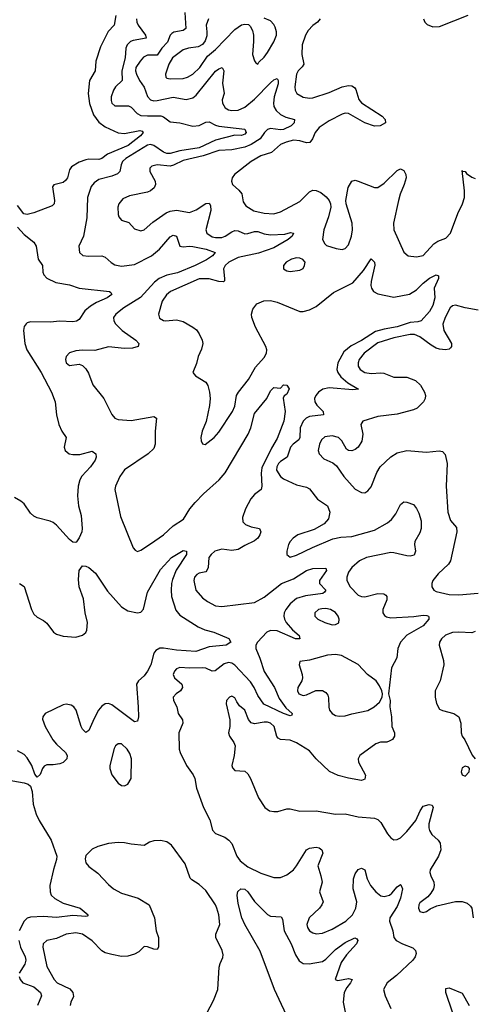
# Model space of a CAD drawing. Header units: inches. Extents: x 1649636 to 1815363, y 506543 to 641975.
# Tile 61 of 256: x 1680503 to 1683293, y 543458 to 549525. Entities that reach past the tile are written whole.
import ezdxf

# ---------------------------------------------------------------- set-up
doc = ezdxf.new("R2010")
doc.units = ezdxf.units.IN
doc.header["$MEASUREMENT"] = 0
doc.layers.add('B6584', color=7, linetype='Continuous')

msp = doc.modelspace()

# ---------------------------------------------------------------- linework, layer by layer
at = {"layer": 'B6584', "color": 5}
for points, elevation in [([(1681095.3, 549550), (1681084.4, 549490), (1681047.6, 549452.4), (1681001.6, 549358.4), (1680972.7, 549270), (1680968.2, 549210), (1680934, 549150), (1680925, 549070), (1680932.7, 549007.3), (1680958.1, 548938.1), (1680990, 548893), (1681030, 548864.5), (1681110, 548827.8), (1681150, 548824.4), (1681242.7, 548842.7), (1681257.9, 548837.9), (1681264.4, 548830), (1681248.3, 548810), (1681170.7, 548750), (1681044.8, 548695.2), (1681010, 548668.5), (1680990, 548663.6), (1680930, 548666.2), (1680910, 548661.1), (1680870, 548646), (1680822.9, 548617.1), (1680810, 548599.6), (1680797.7, 548550), (1680786.3, 548533.7), (1680770, 548522.5), (1680713.7, 548506.3), (1680704.4, 548495.6), (1680717.4, 548410), (1680715.3, 548390), (1680703.1, 548376.9), (1680590, 548333.8), (1680550, 548324), (1680528.3, 548328.3), (1680490, 548380.7)], 320), ([(1681521.8, 549570), (1681526.4, 549470), (1681510, 549457.7), (1681452.9, 549447.1), (1681440.7, 549439.3), (1681431.4, 549428.6), (1681414.7, 549385.3), (1681379.1, 549350), (1681350, 549307.1), (1681290, 549305.2), (1681266.9, 549293.1), (1681245.5, 549270), (1681219.5, 549230), (1681216.8, 549210), (1681222.3, 549190), (1681241.4, 549150), (1681269.3, 549109.3), (1681291.3, 549051.3), (1681310, 549030.9), (1681330, 549025.7), (1681350, 549026.8), (1681450, 549047.1), (1681530, 549032.6), (1681570, 549042.3), (1681590, 549059.3), (1681710, 549207.6), (1681730, 549222.7), (1681750.2, 549230.2), (1681761.6, 549210), (1681752.7, 549132.7), (1681763.7, 549070), (1681751.9, 549030), (1681752.8, 549010), (1681770, 548981.3), (1681789.6, 548969.6), (1681810, 548965.7), (1681850, 548968), (1681890, 548985.6), (1681950, 549034.4), (1682050, 549135.5), (1682070, 549153.2), (1682090, 549162.4), (1682095.9, 549150), (1682096.8, 549130), (1682071.7, 549050), (1682067.4, 549010), (1682070.1, 548990), (1682084.7, 548964.7), (1682110, 548940.6), (1682143.7, 548923.7), (1682196.3, 548910), (1682194.6, 548890), (1682175.6, 548870), (1682130, 548848.5), (1682110, 548846.6), (1682050, 548854.1), (1682030, 548847.7), (1682012.3, 548830), (1681985.7, 548790), (1681930, 548755.3), (1681890, 548738.7), (1681810, 548722.6), (1681730, 548718.5), (1681634.6, 548685.4), (1681510, 548657.4), (1681451.4, 548628.6), (1681430, 548622.6), (1681349.5, 548630.5), (1681317.6, 548622.4), (1681304.9, 548610), (1681305.2, 548590), (1681338.9, 548530), (1681341, 548510), (1681331.2, 548488.8), (1681310, 548470.8), (1681290, 548462), (1681180.6, 548439.4), (1681139.3, 548420.7), (1681114.9, 548390), (1681108.8, 548370), (1681110, 548324.7), (1681114.9, 548310), (1681130.3, 548290.3), (1681175.3, 548275.3), (1681210, 548235.8), (1681250, 548224.2), (1681270, 548230.3), (1681323.8, 548276.2), (1681406.3, 548333.7), (1681430, 548345.3), (1681470, 548352), (1681550, 548337), (1681590, 548352.1), (1681650, 548392.1), (1681670, 548394.6), (1681679.8, 548379.8), (1681681.8, 548350), (1681650.2, 548230), (1681655.8, 548210), (1681690, 548186.7), (1681710, 548181.9), (1681750, 548183.6), (1681770, 548190.7), (1681810, 548217.3), (1681830, 548225.4), (1681850, 548223.5), (1681890, 548206.1), (1681910, 548207.4), (1681950, 548220.5), (1681970, 548220.5), (1682010, 548204.8), (1682050, 548198.3), (1682137.7, 548202.3), (1682172.6, 548212.6), (1682190.4, 548210), (1682183.1, 548190), (1682158.9, 548170), (1682070, 548118), (1681974.7, 548085.3), (1681850, 548058.7), (1681792.6, 548030), (1681769.4, 548010), (1681760.1, 547990), (1681766.4, 547930), (1681764.7, 547915.3), (1681759.3, 547910), (1681730, 547911), (1681670, 547927.1), (1681610, 547927.5), (1681433.4, 547850), (1681408, 547830), (1681381.8, 547790), (1681358.9, 547710), (1681365.5, 547685.5), (1681390, 547671.8), (1681402, 547670), (1681470, 547675.9), (1681510, 547665), (1681570.8, 547630.8), (1681593.1, 547613.1), (1681610.3, 547590), (1681628.7, 547550), (1681632, 547530), (1681624.6, 547495.4), (1681602.4, 547450), (1681593.7, 547406.3), (1681570.8, 547350), (1681586.8, 547330), (1681650, 547290.5), (1681662, 547270), (1681673.4, 547230), (1681676.5, 547190), (1681673.1, 547146.9), (1681651.8, 547048.2), (1681628, 546990), (1681618.8, 546950), (1681620.7, 546930), (1681630, 546911.3), (1681646.4, 546906.4), (1681700.9, 546950), (1681730, 546983), (1681815.6, 547110), (1681830, 547142.8), (1681839.8, 547210), (1681850.8, 547230), (1681912.8, 547307.2), (1681955.8, 547384.2), (1682010, 547442.8), (1682025.3, 547470), (1682027.4, 547490), (1682020.9, 547510), (1681956.1, 547630), (1681933.7, 547690), (1681932.7, 547710), (1681939.7, 547740.3), (1681965.4, 547774.6), (1682008.2, 547791.8), (1682050, 547793.5), (1682090, 547785), (1682230, 547727.2), (1682250, 547726.3), (1682290, 547737.1), (1682330, 547758), (1682436.6, 547843.4), (1682556.7, 547903.3), (1682621.8, 547978.3), (1682670, 548050.7), (1682690, 548031.3), (1682691.3, 548011.3), (1682668.7, 547911.3), (1682667.5, 547887.5), (1682671.2, 547870), (1682684.4, 547850), (1682710, 547836.2), (1682810, 547814.7), (1682905.8, 547834.2), (1682950, 547859.5), (1682990, 547900.3), (1683030, 547931.6), (1683070, 547952.7), (1683085.4, 547945.4), (1683084.9, 547930), (1683057, 547870), (1683061.3, 547810), (1683050, 547763.6), (1683030, 547725.8), (1682977, 547670), (1682956.5, 547663.5), (1682910, 547659.6), (1682830, 547632.6), (1682750, 547618.7), (1682697.1, 547602.9), (1682610, 547547.2), (1682545.7, 547514.3), (1682501.6, 547478.4), (1682463.9, 547410), (1682457.7, 547370), (1682463.3, 547350), (1682483.5, 547323.5), (1682526.1, 547286.1), (1682591.9, 547248.1), (1682556.1, 547243.9), (1682410, 547256.9), (1682372, 547248), (1682344.6, 547230), (1682328.2, 547210), (1682320.5, 547190), (1682322.8, 547170), (1682335.5, 547150), (1682373.7, 547110), (1682375.8, 547090), (1682290, 547079.6), (1682269.7, 547070.3), (1682250, 547050.7), (1682232, 547010), (1682229.5, 546950.5), (1682223.4, 546936.6), (1682189.2, 546910), (1682172.4, 546890), (1682151.7, 546830), (1682110, 546802.5), (1682097.5, 546790), (1682087.5, 546770), (1682086.1, 546750), (1682110.2, 546710), (1682130, 546695.6), (1682210, 546658.8), (1682270, 546644), (1682290, 546633.4), (1682339.5, 546570), (1682401.1, 546530), (1682415.5, 546490), (1682406.7, 546450), (1682380.7, 546419.3), (1682317.2, 546382.8), (1682217, 546350), (1682189, 546331), (1682170.2, 546310), (1682159.7, 546290), (1682149.2, 546249.2), (1682150.4, 546230), (1682170, 546212), (1682210, 546224.5), (1682307.5, 546272.5), (1682434.1, 546325.9), (1682483.3, 546336.7), (1682550, 546340.4), (1682690, 546378.8), (1682770, 546424.4), (1682795.3, 546444.7), (1682821.1, 546478.9), (1682850, 546537.3), (1682870, 546553), (1682890, 546552.7), (1682930, 546537.1), (1682950, 546513), (1682964.2, 546484.2), (1682977.4, 546437.4), (1682977.4, 546390), (1682970, 546363), (1682939.1, 546310), (1682935.8, 546290), (1682942.3, 546250), (1682933.8, 546226.2), (1682910, 546218.7), (1682890, 546220.3), (1682810, 546240.6), (1682790, 546241.6), (1682641.1, 546210), (1682597.6, 546190), (1682551.1, 546150), (1682530, 546120.5), (1682519.3, 546090), (1682520.2, 546070), (1682539.3, 546030), (1682590, 545977.8), (1682610, 545970.1), (1682630, 545969.4), (1682710, 545989.1), (1682747.2, 545987.2), (1682759.4, 545979.4), (1682766.4, 545970), (1682765.7, 545950), (1682741.1, 545890), (1682742, 545870), (1682752.7, 545852.8), (1682764.3, 545844.3), (1682790, 545838.3), (1682933.5, 545846.5), (1682990, 545854.9), (1683013.6, 545853.6), (1683022.8, 545850), (1683024.5, 545844.5), (1683024.4, 545830), (1682990.2, 545790), (1682888.5, 545731.5), (1682851.3, 545690), (1682833.1, 545650), (1682827.1, 545592.9), (1682795.5, 545530), (1682776.3, 545370), (1682787.3, 545330), (1682784.9, 545290), (1682795.5, 545230), (1682797.1, 545170), (1682812.7, 545130), (1682813, 545110), (1682800.7, 545090), (1682781.2, 545078.8), (1682766.1, 545073.9), (1682727.4, 545072.6), (1682697.7, 545062.3), (1682599.1, 544990), (1682589.3, 544970), (1682591.9, 544950), (1682634.6, 544870), (1682630, 544845.6), (1682610, 544835.8), (1682530, 544850.9), (1682466.8, 544866.8), (1682412.1, 544892.1), (1682329.9, 544969.9), (1682290, 545019.4), (1682210, 545069.9), (1682170, 545085.7), (1682110, 545089.8), (1682097.3, 545097.3), (1682088.4, 545108.4), (1682071.2, 545170), (1682050, 545189.1), (1682030, 545196.2), (1682010, 545197.1), (1681950, 545186), (1681930, 545191.1), (1681912.9, 545212.9), (1681890.7, 545270), (1681857.5, 545297.5), (1681840.8, 545320.8), (1681830, 545346), (1681810, 545355.6), (1681796, 545350), (1681778, 545330), (1681776.4, 545310), (1681797.4, 545210), (1681797.4, 545170), (1681790.4, 545130), (1681795.8, 545110), (1681822.4, 545070), (1681830.4, 545050), (1681824.4, 544990), (1681810.5, 544930), (1681814.6, 544914.6), (1681830, 544898), (1681890, 544894), (1681910, 544877.3), (1681926.7, 544850), (1681975.6, 544730), (1682014.9, 544670), (1682043.8, 544650), (1682070, 544645.1), (1682094.5, 544645.5), (1682150, 544661.6), (1682170, 544661.5), (1682230, 544646.9), (1682330, 544650.4), (1682450, 544630.3), (1682510, 544631.5), (1682590, 544612.9), (1682690, 544604.4), (1682710, 544596.1), (1682730, 544577.8), (1682770, 544508.8), (1682790, 544484.2), (1682810, 544471.7), (1682830, 544472.9), (1682850, 544483.2), (1682890, 544522.7), (1682944.3, 544590), (1682971.6, 544650), (1682990, 544677.7), (1683028.1, 544688.1), (1683044.6, 544684.6), (1683052.4, 544670), (1683025, 544570), (1683024.8, 544544.8), (1683028.3, 544528.3), (1683043.1, 544503.1), (1683081.7, 544470), (1683095.3, 544450), (1683098.4, 544410), (1683083.7, 544370), (1683033.9, 544286.1), (1683031.3, 544270), (1683036.9, 544250), (1683055.4, 544210), (1683058, 544190), (1683052.9, 544170), (1683038.4, 544141.6), (1683019.8, 544120.2), (1682970, 544082.9), (1682963.2, 544070), (1682961.5, 544050), (1682968.9, 544030), (1682990, 544022.6), (1683010, 544028.9), (1683033.6, 544046.4), (1683074.6, 544065.4), (1683190, 544090.2), (1683231.5, 544091.6), (1683261.3, 544081.3), (1683282.8, 544062.8), (1683290.6, 544050), (1683299.1, 543990)], 360), ([(1682991.7, 549530), (1683000.3, 549510), (1683014.8, 549494.8), (1683050, 549481.3), (1683090, 549482.3), (1683267.5, 549552.5)], 420), ([(1681223.8, 549530), (1681225.5, 549510), (1681234.3, 549490), (1681278, 549430), (1681282, 549410), (1681202.5, 549397.5), (1681185.2, 549390), (1681166.2, 549370), (1681157.8, 549350), (1681153.6, 549290), (1681133.6, 549210), (1681134.1, 549150), (1681093.7, 549110), (1681081.4, 549090), (1681067.2, 549050), (1681066.8, 549026.8), (1681071.6, 549010), (1681090, 548994.7), (1681173.9, 548993.9), (1681190, 548984.7), (1681226.2, 548946.2), (1681250, 548935.1), (1681290, 548931.4), (1681373, 548932.9), (1681390, 548925.8), (1681430, 548894.6), (1681490, 548889), (1681570, 548869.5), (1681610, 548872.4), (1681650, 548893.6), (1681670, 548895.8), (1681710, 548875), (1681730, 548869.5), (1681890.9, 548850.9), (1681898.4, 548830), (1681890, 548819.8), (1681870, 548810.8), (1681830, 548813), (1681710, 548783.3), (1681610, 548734.8), (1681490, 548715.9), (1681430, 548700.3), (1681410, 548700.6), (1681390, 548708.3), (1681330, 548749.5), (1681310, 548755), (1681290, 548752.5), (1681156.3, 548670), (1681136.6, 548650), (1681128.1, 548630), (1681121.2, 548590), (1681105.6, 548574.4), (1681070, 548559.6), (1680990, 548540.3), (1680961.1, 548518.9), (1680944.1, 548495.9), (1680920.2, 548430), (1680916.9, 548303.1), (1680897.3, 548190), (1680868.2, 548130), (1680870.8, 548090), (1680892.7, 548072.7), (1680926.6, 548066.6), (1681010, 548069.2), (1681030, 548061.5), (1681067.6, 548027.6), (1681090, 548014.4), (1681130, 548005), (1681210, 548016), (1681315.5, 548070), (1681364, 548110), (1681430, 548185.7), (1681450, 548198), (1681470.2, 548190.2), (1681490.7, 548130), (1681510, 548124.2), (1681549.9, 548130.1), (1681570, 548127.4), (1681652.7, 548110), (1681708.5, 548090), (1681691.5, 548070), (1681654.3, 548045.8), (1681583.8, 548010), (1681475.3, 547964.7), (1681410, 547949.5), (1681363, 547930), (1681333.2, 547906.8), (1681246.8, 547813.3), (1681144.9, 547750), (1681094.6, 547710), (1681081.7, 547690), (1681082.3, 547670), (1681092.7, 547650), (1681133.8, 547610), (1681219.3, 547550), (1681238, 547530), (1681234, 547510), (1681198.6, 547501.4), (1681150, 547499.1), (1681050, 547509.3), (1680965.8, 547485.8), (1680890, 547488), (1680850, 547484), (1680810, 547472.6), (1680789, 547450), (1680785.2, 547430), (1680789, 547410), (1680810, 547393.7), (1680870, 547401.7), (1680890, 547394), (1680910, 547372.4), (1680926.3, 547346.3), (1680954, 547274), (1681020.9, 547190), (1681071.5, 547091.5), (1681089.1, 547069.1), (1681110, 547060.3), (1681190, 547054.5), (1681330, 547079.5), (1681347.3, 547070), (1681338, 546990), (1681339.1, 546910), (1681330, 546882), (1681294.9, 546850), (1681150, 546751.3), (1681119.6, 546710), (1681092.9, 546650), (1681088.9, 546630), (1681123.8, 546463.8), (1681203, 546270), (1681215.2, 546255.2), (1681230, 546247.7), (1681250, 546255.5), (1681310, 546294.3), (1681390, 546350.2), (1681450, 546406.2), (1681512.1, 546447.9), (1681551.6, 546510), (1681584.4, 546550), (1681636, 546604), (1681731.7, 546690), (1681770, 546732.4), (1681912.2, 546970), (1681927.8, 547010), (1681950, 547098.7), (1682025.6, 547190), (1682050, 547238), (1682070, 547258), (1682110, 547254), (1682130, 547274), (1682150, 547272), (1682164.7, 547250), (1682150, 547218), (1682134, 547206), (1682126.4, 547193.6), (1682140.2, 547110), (1682130.3, 547050.3), (1682090, 546944.4), (1682055.3, 546884.7), (1681996.5, 546763.5), (1681990.9, 546730), (1681996.3, 546650), (1681991.6, 546630), (1681950, 546599.1), (1681927.6, 546572.4), (1681894.2, 546510), (1681876.4, 546456.4), (1681879.1, 546430), (1681894.3, 546414.3), (1681930, 546399.7), (1681980.7, 546390), (1681988.7, 546370), (1681983.6, 546350), (1681970.1, 546329.9), (1681950, 546313.5), (1681890, 546285.5), (1681850, 546260.3), (1681810, 546254.6), (1681750, 546261.3), (1681706.9, 546250), (1681682.3, 546230), (1681668.8, 546210), (1681664.8, 546150), (1681656.9, 546130), (1681650, 546123.1), (1681610, 546113.8), (1681594.2, 546105.8), (1681580.7, 546090), (1681575.5, 546070), (1681588, 546010), (1681630, 545961.7), (1681660, 545940), (1681710, 545914), (1681750, 545909.3), (1681950, 545934), (1682010, 545966.1), (1682116.8, 546050), (1682190, 546079.6), (1682270, 546131.2), (1682310, 546142.7), (1682390, 546146), (1682394.6, 546130), (1682350.2, 546070), (1682350.2, 546050), (1682390.2, 546010), (1682382.9, 545997.1), (1682370.8, 545990), (1682264.4, 545975.6), (1682210, 545957.9), (1682170, 545925.4), (1682142.7, 545890), (1682134.1, 545870), (1682131.3, 545850), (1682135.6, 545830), (1682146.4, 545810), (1682185.5, 545765.5), (1682225.3, 545730), (1682230.7, 545710), (1682203.7, 545710), (1682090, 545758.9), (1682050, 545761.8), (1682026.7, 545750), (1681968.1, 545690), (1681958.9, 545670), (1681958, 545650), (1681983.8, 545590), (1682009.1, 545509.1), (1682073.5, 545410), (1682101.5, 545341.5), (1682144.2, 545284.2), (1682183, 545250), (1682179.9, 545240.1), (1682170, 545235.1), (1682130.2, 545249.7), (1682007.8, 545307.8), (1681970, 545361.4), (1681947.6, 545410), (1681925, 545445), (1681830, 545548.4), (1681810, 545560.4), (1681790, 545563.2), (1681763.7, 545556.3), (1681707.9, 545512.1), (1681690, 545511.3), (1681650, 545528.4), (1681631.1, 545531.1), (1681550, 545528.7), (1681490, 545534), (1681470, 545525.1), (1681456.9, 545510), (1681449.1, 545490), (1681458, 545470), (1681502, 545430), (1681506.7, 545410), (1681494.6, 545390), (1681467, 545370), (1681449.1, 545350), (1681451.4, 545330), (1681471.2, 545290), (1681480.8, 545250), (1681506.5, 545210), (1681507.9, 545190), (1681483.5, 545130), (1681486.4, 545030), (1681491.5, 545010), (1681530.3, 544930), (1681572.4, 544872.4), (1681582.3, 544850), (1681593.1, 544790), (1681636.5, 544670), (1681674.4, 544594.4), (1681690.7, 544530), (1681710.8, 544510), (1681766.6, 544486.6), (1681792.4, 544470), (1681810, 544447.7), (1681841.4, 544370), (1681862.3, 544342.3), (1681910, 544304.2), (1681990, 544266.4), (1682070, 544239.6), (1682110, 544238.3), (1682150, 544255.3), (1682190, 544286.5), (1682210, 544311.8), (1682270, 544410.3), (1682290, 544420.3), (1682330, 544427), (1682350, 544421.3), (1682365.5, 544410), (1682372.4, 544390), (1682340.8, 544310), (1682360.2, 544250), (1682367.6, 544210), (1682350.4, 544150), (1682374.4, 544090), (1682366, 544070), (1682350.3, 544050), (1682288.1, 543990), (1682273.8, 543950), (1682276.9, 543930), (1682290.2, 543910.2), (1682310, 543897.8), (1682330, 543892.4), (1682370, 543895.9), (1682430, 543919.8), (1682512.9, 543970), (1682554.5, 544010), (1682575.3, 544050), (1682581.3, 544090), (1682558.7, 544170), (1682561.5, 544230), (1682570, 544262), (1682590, 544288.4), (1682610, 544295.8), (1682630, 544286.8), (1682645.5, 544230), (1682665.2, 544190), (1682697.4, 544150), (1682730, 544126.2), (1682750, 544121.6), (1682781.6, 544130), (1682797.6, 544142.4), (1682830, 544182), (1682850, 544195.5), (1682853.4, 544193.4), (1682862.3, 544170), (1682850, 544112), (1682830, 544060.5), (1682784.9, 543990), (1682782, 543970), (1682803.1, 543910), (1682810.3, 543870.3), (1682824.4, 543850), (1682862, 543830), (1682926.6, 543806.6), (1682943.8, 543790), (1682946.7, 543770), (1682940.3, 543750), (1682925.7, 543730), (1682825.2, 543634.8), (1682767.7, 543590), (1682744.6, 543550), (1682756.5, 543510), (1682791.1, 543431.1)], 340), ([(1681666, 549530), (1681652.2, 549490), (1681657.4, 549450), (1681655.7, 549424.3), (1681646.3, 549393.7), (1681629.1, 549370.9), (1681603.5, 549356.5), (1681544, 549350), (1681510, 549338.5), (1681445.7, 549290), (1681422.5, 549250), (1681402.6, 549190), (1681403.6, 549170), (1681410, 549164), (1681430, 549159.3), (1681510, 549161.5), (1681537.3, 549170), (1681570, 549189.5), (1681614.1, 549230), (1681660.9, 549299.1), (1681710, 549342), (1681830, 549464.5), (1681870, 549492.1), (1681890, 549497.3), (1681914.1, 549494.1), (1681924.7, 549484.7), (1681938, 549458), (1681944.2, 549430), (1681945.2, 549390), (1681938.7, 549310), (1681950, 549271.3), (1681958, 549258), (1681970, 549251.3), (1681976.6, 549263.4), (1682010, 549294.4), (1682030, 549323.1), (1682070, 549388.8), (1682085.5, 549430), (1682086.3, 549450), (1682078.4, 549478.4), (1682070, 549495.8), (1682050, 549517.2), (1682010, 549534.5)], 380), ([(1682354.3, 549530), (1682339.5, 549510), (1682310, 549489.9), (1682281.3, 549458.7), (1682265, 549430), (1682245.1, 549370), (1682241.3, 549310), (1682254.2, 549250), (1682245, 549235), (1682218.8, 549210), (1682210.1, 549189.9), (1682198.4, 549110), (1682201.4, 549090), (1682210.8, 549070.8), (1682250, 549047.2), (1682290, 549040.5), (1682310, 549042.8), (1682410, 549076.6), (1682490, 549111.3), (1682530, 549119.3), (1682550, 549116.9), (1682566.8, 549106.8), (1682575.4, 549095.4), (1682593.9, 549033.9), (1682610, 549011.4), (1682737.3, 548930), (1682756.3, 548910), (1682757.3, 548890), (1682724.7, 548870), (1682690, 548868), (1682630, 548889.9), (1682530, 548946.6), (1682510, 548948.2), (1682490, 548943.4), (1682410, 548902.3), (1682350, 548860.9), (1682324.3, 548830), (1682308.7, 548791.3), (1682291.8, 548768.2), (1682270, 548765.6), (1682230, 548778.8), (1682190, 548781.5), (1682144.9, 548770), (1682110, 548754.7), (1682054.4, 548705.6), (1681990, 548685.9), (1681930.2, 548650), (1681828, 548570), (1681812.4, 548550), (1681808.8, 548530), (1681814.6, 548510), (1681854.6, 548474.6), (1681872, 548452), (1681881.5, 548401.5), (1681897.4, 548377.4), (1681946.6, 548346.6), (1682010, 548331.9), (1682070, 548328.5), (1682110, 548340.6), (1682230, 548405.4), (1682290, 548465), (1682310, 548474), (1682330, 548473.2), (1682359.4, 548459.4), (1682392.2, 548432.2), (1682410.2, 548410), (1682419.2, 548390), (1682420.2, 548370), (1682406.4, 548310), (1682377.3, 548230), (1682370.4, 548170), (1682383.4, 548143.4), (1682393.5, 548133.5), (1682453.9, 548113.9), (1682490, 548108.9), (1682510, 548114.9), (1682530, 548137.1), (1682548.9, 548190), (1682553.7, 548230), (1682551.6, 548270), (1682515.3, 548390), (1682513.8, 548410), (1682526.8, 548490), (1682550, 548530.3), (1682570, 548534.9), (1682589.7, 548530.3), (1682690, 548491.5), (1682710, 548491.5), (1682750, 548517.6), (1682830, 548594.6), (1682850, 548604.9), (1682870, 548596.4), (1682884, 548570), (1682886, 548550), (1682874, 548510), (1682847.9, 548450), (1682837.2, 548410), (1682808.1, 548270), (1682810.1, 548230.1), (1682871.7, 548091.7), (1682897.3, 548070), (1682950, 548062.9), (1682990, 548072.1), (1683056.4, 548143.6), (1683081, 548159), (1683130, 548177.8), (1683158.1, 548210), (1683204.7, 548330), (1683233.5, 548390), (1683244.8, 548430), (1683245.5, 548470), (1683230, 548596), (1683232.2, 548592.2), (1683250, 548590.3), (1683257.6, 548577.6), (1683290, 548554.1), (1683310, 548546.9)], 380), ([(1680490, 548245.3), (1680530, 548200.3), (1680590, 548153.7), (1680604.4, 548130), (1680617.8, 548050), (1680643.9, 548010), (1680645.6, 547970), (1680651.7, 547951.7), (1680671.3, 547931.3), (1680726.1, 547906.2), (1680810, 547890.1), (1680870, 547869.4), (1681056, 547850), (1681064.1, 547844.1), (1681070.4, 547830.4), (1681042, 547810), (1680976.9, 547783.1), (1680939.6, 547760.4), (1680904.5, 547730), (1680870, 547678), (1680852.5, 547667.5), (1680830, 547663.5), (1680750, 547666.3), (1680690, 547660.2), (1680570, 547662), (1680550, 547656.8), (1680542.3, 547650), (1680530, 547633.3), (1680525.5, 547610), (1680535.2, 547530), (1680547.3, 547490), (1680635.8, 547350), (1680698.6, 547230), (1680722.3, 547170), (1680728.9, 547090), (1680744.9, 547030), (1680763, 546990), (1680790.4, 546950), (1680778, 546890), (1680783.7, 546870), (1680808.2, 546850), (1680830, 546845.4), (1680874, 546846), (1680950, 546866.4), (1680972.2, 546850), (1680974.9, 546830), (1680968.7, 546810), (1680939.7, 546770), (1680887, 546713), (1680874.7, 546690), (1680863.1, 546650), (1680859.6, 546590), (1680865.5, 546530), (1680881.5, 546470), (1680887.9, 546390), (1680885.2, 546370), (1680870, 546332.7), (1680853.5, 546306.5), (1680850, 546302.7), (1680830, 546305.1), (1680810, 546321.1), (1680730.4, 546410.4), (1680710, 546426.6), (1680690, 546435.7), (1680610, 546455.3), (1680590, 546466.4), (1680570, 546483.8), (1680530, 546541.8), (1680510, 546558.4), (1680470, 546579.7)], 320), ([(1683330, 547735.3), (1683250, 547748.3), (1683190, 547766.4), (1683170, 547762.5), (1683157.5, 547750), (1683125.3, 547690), (1683111.6, 547648.4), (1683118.2, 547610), (1683164.4, 547530), (1683163.8, 547510), (1683158, 547502), (1683150, 547495.5), (1683128.8, 547491.2), (1683090, 547494.7), (1683070, 547501.3), (1683039.1, 547519.1), (1682970, 547571.3), (1682935.8, 547584.2), (1682910, 547585.3), (1682810, 547564.4), (1682710, 547534.2), (1682626, 547470), (1682595.6, 547430), (1682589.3, 547410), (1682590.2, 547390), (1682601.5, 547370), (1682630, 547351.3), (1682670, 547344), (1682729.4, 547349.4), (1682746.9, 547346.9), (1682810, 547321.7), (1682890, 547321.3), (1682942.2, 547302.2), (1682972.9, 547272.9), (1682999.1, 547230), (1683005.5, 547210), (1683002.7, 547190), (1682991.4, 547170), (1682952.9, 547130), (1682930, 547120.2), (1682830, 547093.6), (1682710, 547078.7), (1682618.8, 547050), (1682604.9, 547030), (1682617.3, 546970), (1682612.3, 546927.7), (1682589.4, 546890.6), (1682570, 546876), (1682550, 546868), (1682530, 546869.6), (1682518.4, 546878.4), (1682488.6, 546930), (1682467.6, 546950), (1682430, 546959.9), (1682385, 546955), (1682364, 546936), (1682350.2, 546910), (1682343.9, 546870), (1682349, 546850), (1682378.8, 546818.8), (1682433.4, 546793.4), (1682456.5, 546776.5), (1682501.1, 546710), (1682570, 546631.8), (1682610, 546611.7), (1682629.7, 546610.3), (1682650, 546621.3), (1682670, 546646.4), (1682704.9, 546735.1), (1682725.1, 546770), (1682790, 546830.3), (1682830, 546856.1), (1682890, 546869.2), (1683010, 546859.7), (1683088.8, 546868.8), (1683110, 546864.4), (1683126.3, 546846.3), (1683137.7, 546790), (1683132.2, 546650), (1683142.4, 546490), (1683158.2, 546438.2), (1683195.5, 546395.5), (1683197.2, 546370), (1683158.4, 546190), (1683145.5, 546170), (1683083.6, 546110), (1683050.2, 546070), (1683043.2, 546050), (1683043.6, 546030), (1683055.8, 546010), (1683070, 546001.8), (1683150, 545982.9), (1683210, 545980.1), (1683330, 545990.1)], 380), ([(1680502, 546050), (1680530, 546032.7), (1680575.6, 545890), (1680590, 545861.6), (1680610, 545842.6), (1680650, 545822.3), (1680670, 545806.5), (1680711.1, 545750), (1680730, 545737.6), (1680770, 545726.2), (1680850, 545719.2), (1680890, 545732.2), (1680910.3, 545749.7), (1680916.4, 545763.6), (1680921.2, 545810), (1680907.5, 545870), (1680895.5, 545955.5), (1680869.9, 546029.9), (1680864.7, 546075.3), (1680868.8, 546131.2), (1680890, 546159.1), (1680910, 546157.1), (1680930, 546148.5), (1680970, 546113.7), (1681043.7, 546003.7), (1681130, 545907.8), (1681170, 545883.2), (1681230, 545869.1), (1681250, 545874.9), (1681267, 545893), (1681290, 545997.1), (1681370, 546136.5), (1681438.4, 546210), (1681510, 546254.9), (1681530.3, 546250.3), (1681530.4, 546230), (1681467, 546133), (1681444.1, 546075.8), (1681439.5, 546050), (1681436.6, 546010), (1681439.8, 545970), (1681466.3, 545886.3), (1681490, 545854.9), (1681603.5, 545783.5), (1681644.7, 545764.7), (1681700.5, 545750), (1681792.2, 545712.2), (1681804, 545690), (1681776, 545670), (1681670, 545660.8), (1681588.2, 545631.8), (1681470, 545638.9), (1681390, 545653.2), (1681367.8, 545652.2), (1681341.6, 545638.3), (1681330, 545622), (1681310.9, 545550), (1681290, 545509.6), (1681270, 545482.4), (1681234.4, 545450), (1681223.7, 545430), (1681234.3, 545290), (1681234.6, 545230), (1681230, 545202), (1681210, 545198), (1681070, 545304), (1681050, 545311.4), (1681030, 545309.8), (1681010, 545295.3), (1680989.6, 545270.4), (1680961.3, 545218.7), (1680930, 545144.5), (1680910, 545132.3), (1680890, 545152.7), (1680882.6, 545170), (1680850.8, 545270.8), (1680836.2, 545290), (1680820.1, 545300.1), (1680790, 545306.4), (1680770, 545302.5), (1680660.3, 545250), (1680644.7, 545230), (1680644.3, 545215.7), (1680660.6, 545170), (1680707.1, 545087.1), (1680730, 545060.2), (1680785.7, 545010), (1680795.3, 544990), (1680794.4, 544970), (1680771.5, 544948.5), (1680750, 544939.7), (1680710, 544932.8), (1680670, 544934.3), (1680654, 544926), (1680642.6, 544910), (1680630, 544874), (1680610, 544857.2), (1680595.6, 544875.6), (1680577.4, 544930), (1680550, 544975.6), (1680530, 544997.2), (1680490, 545019.2)], 320), ([(1683310, 545754.3), (1683290, 545747.2), (1683210, 545751.2), (1683170, 545748.4), (1683128.2, 545731.8), (1683102.3, 545710), (1683090.3, 545690), (1683089, 545670), (1683115.3, 545575.3), (1683117.7, 545550), (1683095.2, 545450), (1683063.9, 545390), (1683063.2, 545350), (1683071.5, 545311.6), (1683090, 545277.3), (1683110, 545267.3), (1683178.8, 545250), (1683210.4, 545230), (1683222.6, 545190), (1683224.4, 545130), (1683230.5, 545110), (1683246.4, 545086.4), (1683292, 544992), (1683310, 544970.7)], 380), ([(1680390, 544847.2), (1680530, 544822.4), (1680554.6, 544814.6), (1680570, 544801), (1680579.3, 544770), (1680586.7, 544690), (1680604.6, 544630), (1680623.6, 544590), (1680698, 544470), (1680731, 544370), (1680730.2, 544350), (1680710.8, 544289.2), (1680688.7, 544190), (1680690.2, 544150), (1680698, 544130), (1680718.6, 544110), (1680770, 544081.4), (1680875.3, 544050), (1680924.9, 544010), (1680918.7, 544001.3), (1680910, 543999.6), (1680830, 544005.2), (1680730, 543992.1), (1680650, 543998.2), (1680570, 543994.7), (1680550, 543988), (1680530, 543970.8), (1680500.1, 543910)], 320), ([(1681656.1, 543403.9), (1681698.6, 543481.4), (1681725.1, 543550), (1681733.6, 543686.4), (1681738, 543710), (1681754.6, 543745.4), (1681756.5, 543763.5), (1681751.8, 543790), (1681711.2, 543870), (1681712.4, 543890), (1681737.6, 543950), (1681730, 544009), (1681718, 544050), (1681709.8, 544070), (1681650, 544158.3), (1681610, 544196), (1681564.2, 544224.2), (1681554.8, 544234.8), (1681522.6, 544322.6), (1681438.7, 544438.7), (1681410, 544459.7), (1681370, 544466.6), (1681330, 544466), (1681302.6, 544457.4), (1681270, 544436), (1681190, 544444.2), (1681150, 544453.3), (1681110, 544454.4), (1681050, 544448.2), (1680984, 544430), (1680950, 544414.7), (1680910, 544375.1), (1680906.1, 544353.9), (1680911.5, 544330), (1680930, 544306.9), (1680984.8, 544264.8), (1681050, 544195.5), (1681082, 544170), (1681130, 544142.3), (1681232.6, 544112.6), (1681301.6, 544070), (1681333, 543990), (1681344, 543910), (1681359.1, 543870), (1681359.3, 543810), (1681350, 543796), (1681330, 543796.9), (1681290, 543811.5), (1681270, 543813.6), (1681238.3, 543781.7), (1681210, 543766.3), (1681170, 543753.8), (1681130, 543751.5), (1681070, 543763.7), (1681030, 543775.2), (1681010, 543787.1), (1680950, 543847.9), (1680890, 543889.8), (1680850, 543899.1), (1680790, 543890.6), (1680730, 543862.9), (1680670, 543851.8), (1680646.7, 543830), (1680644.7, 543810), (1680670, 543690.6), (1680715.4, 543610), (1680733.8, 543590), (1680812.2, 543552.2), (1680830.2, 543530), (1680833.7, 543506.3), (1680817.4, 543470), (1680814.9, 543450)], 340), ([(1682175.8, 543330), (1682074.6, 543550), (1681985.1, 543785.1), (1681891.5, 543950), (1681873.2, 543990), (1681850, 544079), (1681843.5, 544130), (1681848.1, 544151.9), (1681865.2, 544170), (1681890, 544168.2), (1681910, 544150.3), (1681950.8, 544090.8), (1682030, 544010.3), (1682050, 544000.2), (1682115.8, 543995.8), (1682122, 543982), (1682133.2, 543910), (1682176.2, 543830), (1682202.4, 543762.4), (1682226.6, 543726.6), (1682250, 543710.2), (1682287.9, 543707.9), (1682370, 543722.1), (1682390, 543735.5), (1682450, 543794.6), (1682510, 543839.4), (1682568, 543868), (1682581.3, 543861.3), (1682587, 543850), (1682579.6, 543830), (1682517.7, 543762.3), (1682484, 543716), (1682447.3, 543610), (1682464.1, 543604.1), (1682530, 543617), (1682552.7, 543610), (1682543.1, 543590), (1682518.6, 543561.4), (1682502.8, 543530), (1682496.4, 543470), (1682509.6, 543410)], 320), ([(1680496.8, 543850), (1680507.5, 543810), (1680536.8, 543750), (1680541, 543730), (1680534.4, 543705.7), (1680499.7, 543650)], 320), ([(1680500.2, 543630), (1680506.7, 543610), (1680522, 543590), (1680590, 543564.8), (1680631.2, 543530), (1680637.1, 543510), (1680612, 543450)], 320), ([(1683171.4, 543410), (1683129.8, 543530), (1683130, 543554.8), (1683150, 543559.5), (1683230, 543526.5), (1683273, 543450)], 340)]:
    msp.add_lwpolyline(points, dxfattribs=dict(at, elevation=elevation))
for points, elevation in [([(1682210, 548056.9), (1682178.8, 548050), (1682145.5, 548030), (1682128.2, 548010), (1682128.6, 547988.6), (1682150, 547976.3), (1682170, 547973), (1682230, 547980.5), (1682250, 547991.3), (1682259.3, 548010), (1682262.7, 548030), (1682247.5, 548047.5), (1682230, 548054.3)], 380), ([(1682390, 545896.5), (1682364.9, 545895.1), (1682344.4, 545890), (1682322.6, 545870), (1682322.6, 545850), (1682341.3, 545830), (1682383.8, 545810), (1682430, 545796.5), (1682450, 545797.4), (1682470, 545808.2), (1682472.8, 545830), (1682465.6, 545850), (1682450, 545871.4), (1682419.6, 545890)], 360), ([(1682450, 545612.7), (1682400.7, 545610), (1682290, 545578.3), (1682230.5, 545569.5), (1682226, 545550), (1682244.2, 545490), (1682245.7, 545470), (1682242, 545450), (1682218, 545410), (1682214.6, 545390), (1682224.6, 545370), (1682250, 545360.7), (1682270, 545363.8), (1682327.8, 545392.2), (1682370, 545392.2), (1682390, 545379.6), (1682401.7, 545361.7), (1682406.4, 545346.4), (1682408.2, 545288.2), (1682413.7, 545270), (1682429.2, 545249.2), (1682450, 545237.4), (1682472.8, 545232.8), (1682510, 545235.6), (1682550, 545247.6), (1682650, 545268.9), (1682688.8, 545291.2), (1682720.5, 545319.5), (1682737.2, 545350), (1682739.3, 545370), (1682736, 545390), (1682721.1, 545421.1), (1682699.7, 545450), (1682647.1, 545490), (1682590, 545552), (1682486.9, 545606.9)], 360), ([(1681110, 545062.7), (1681093.4, 545050), (1681085.6, 545034.4), (1681059.5, 544930), (1681058.9, 544910), (1681070, 544871.8), (1681110, 544821.3), (1681130, 544805.3), (1681150, 544804.2), (1681170, 544813.7), (1681189.8, 544850), (1681192.1, 544970), (1681182.6, 545002.5), (1681166.3, 545030), (1681130, 545061.8)], 340), ([(1683250, 544925.6), (1683230, 544915.6), (1683223.9, 544890), (1683230, 544870.7), (1683250, 544862.6), (1683274.7, 544890), (1683276.2, 544910), (1683270, 544919.3)], 380)]:
    msp.add_lwpolyline(points, close=True, dxfattribs=dict(at, elevation=elevation))

doc.saveas('drawing.dxf')
